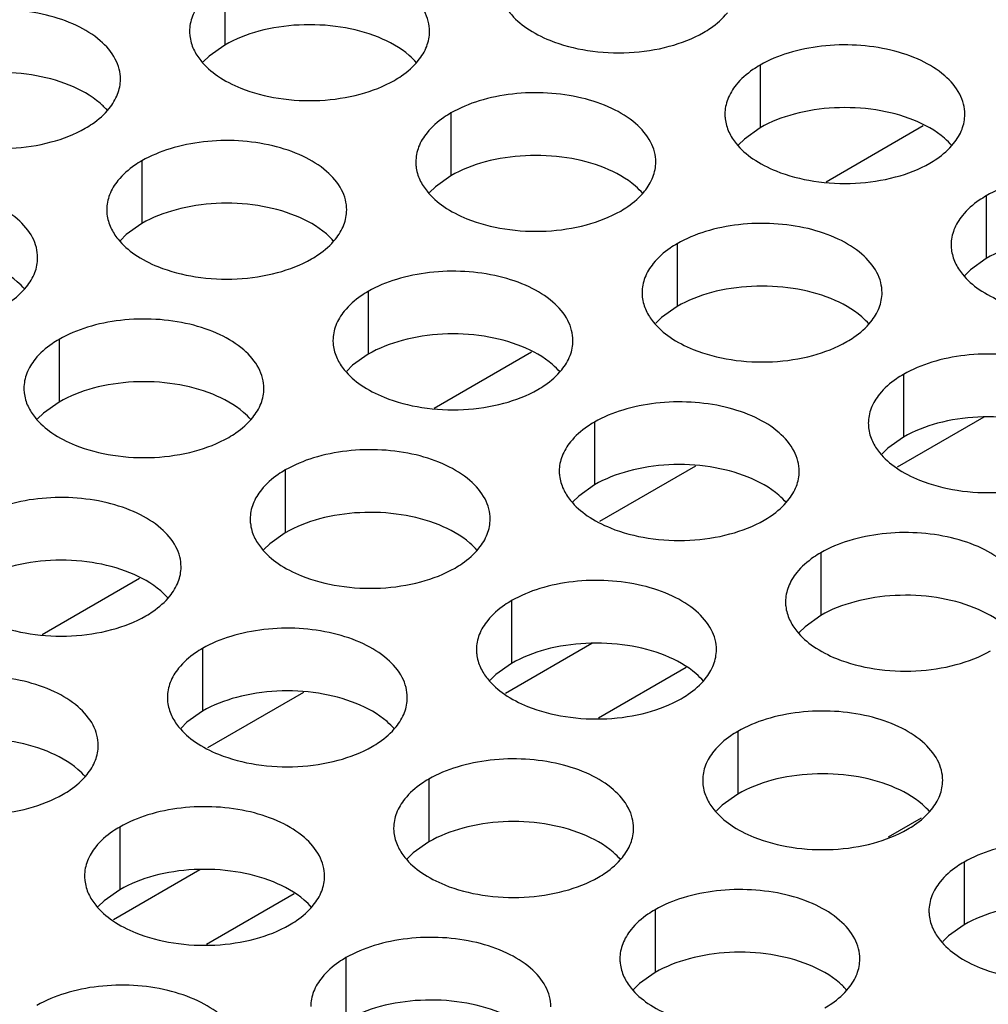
# Model space of a CAD drawing. Header units: inches. Extents: x 0 to 34, y 0 to 22.
# Tile 73 of 155: x 17.165 to 17.367, y 19.028 to 19.233. Entities that reach past the tile are written whole.
import ezdxf

# ---------------------------------------------------------------- set-up
doc = ezdxf.new("R2010")
doc.units = ezdxf.units.IN
doc.header["$LTSCALE"] = 1.87
doc.header["$MEASUREMENT"] = 0
doc.layers.get('0').update_dxf_attribs({"linetype": 'CONTINUOUS'})
doc.layers.add('02___PRT_ALL_AXES', color=7, linetype='CONTINUOUS')

msp = doc.modelspace()

# ---------------------------------------------------------------- linework, layer by layer
at = {"color": 7, "linetype": 'CONTINUOUS'}
for p, q in [((17.33314, 19.1997), (17.35338, 19.21139)), ((17.25149, 19.15256), (17.27173, 19.16425)), ((17.36599, 19.15063), (17.34797, 19.14022)), ((17.30594, 19.14045), (17.28593, 19.1289)), ((17.16984, 19.10542), (17.19008, 19.1171)), ((17.28434, 19.10349), (17.26632, 19.09308)), ((17.30397, 19.09849), (17.2857, 19.08794)), ((17.22429, 19.0933), (17.20428, 19.08176)), ((17.35295, 19.06715), (17.34605, 19.06316)), ((17.20269, 19.05634), (17.18467, 19.04594)), ((17.22232, 19.05134), (17.20405, 19.0408))]:
    msp.add_line(p, q, dxfattribs=at)
at = {"layer": '02___PRT_ALL_AXES', "color": 7, "linetype": 'CONTINUOUS'}
for p, q in [((17.20784, 19.24124), (17.20784, 19.22817)), ((17.20784, 19.22817), (17.20459, 19.22586)), ((17.20459, 19.22586), (17.20337, 19.22467)), ((17.31937, 19.22398), (17.31937, 19.21092)), ((17.25498, 19.21402), (17.25498, 19.20095)), ((17.31937, 19.21092), (17.31612, 19.2086)), ((17.31612, 19.2086), (17.31491, 19.20741)), ((17.19058, 19.20406), (17.19058, 19.19099)), ((17.25498, 19.20095), (17.25173, 19.19864)), ((17.25173, 19.19864), (17.25051, 19.19745)), ((17.36652, 19.19676), (17.36652, 19.1837)), ((17.19058, 19.19099), (17.18733, 19.18868)), ((17.18733, 19.18868), (17.18612, 19.18749)), ((17.30212, 19.1868), (17.30212, 19.17374)), ((17.36652, 19.1837), (17.36326, 19.18138)), ((17.36326, 19.18138), (17.36205, 19.18019)), ((17.23773, 19.17684), (17.23773, 19.16377)), ((17.30212, 19.17374), (17.29887, 19.17142)), ((17.29887, 19.17142), (17.29765, 19.17023)), ((17.17333, 19.16687), (17.17333, 19.15381)), ((17.23773, 19.16377), (17.23447, 19.16146)), ((17.23447, 19.16146), (17.23326, 19.16027)), ((17.34926, 19.15958), (17.34926, 19.14652)), ((17.17333, 19.15381), (17.17008, 19.15149)), ((17.17008, 19.15149), (17.16886, 19.1503)), ((17.28487, 19.14962), (17.28487, 19.13656)), ((17.34926, 19.14652), (17.34601, 19.1442)), ((17.34601, 19.1442), (17.3448, 19.14301)), ((17.22047, 19.13966), (17.22047, 19.12659)), ((17.28487, 19.13656), (17.28161, 19.13424)), ((17.28161, 19.13424), (17.2804, 19.13305)), ((17.22047, 19.12659), (17.21722, 19.12428)), ((17.21722, 19.12428), (17.21601, 19.12309)), ((17.33201, 19.1224), (17.33201, 19.10934)), ((17.26761, 19.11244), (17.26761, 19.09937)), ((17.33201, 19.10934), (17.32875, 19.10702)), ((17.32875, 19.10702), (17.32754, 19.10583)), ((17.20322, 19.10248), (17.20322, 19.08941)), ((17.26761, 19.09937), (17.26436, 19.09706)), ((17.26436, 19.09706), (17.26315, 19.09587)), ((17.20322, 19.08941), (17.19996, 19.0871)), ((17.19996, 19.0871), (17.19875, 19.08591)), ((17.31475, 19.08522), (17.31475, 19.07216)), ((17.25036, 19.07526), (17.25036, 19.06219)), ((17.31475, 19.07216), (17.3115, 19.06984)), ((17.3115, 19.06984), (17.31029, 19.06865)), ((17.18596, 19.06529), (17.18596, 19.05223)), ((17.25036, 19.06219), (17.2471, 19.05988)), ((17.2471, 19.05988), (17.24589, 19.05869)), ((17.36189, 19.058), (17.36189, 19.04494)), ((17.18596, 19.05223), (17.18271, 19.04991)), ((17.18271, 19.04991), (17.1815, 19.04872)), ((17.2975, 19.04804), (17.2975, 19.03498)), ((17.36189, 19.04494), (17.35864, 19.04262)), ((17.35864, 19.04262), (17.35743, 19.04143)), ((17.2331, 19.03808), (17.2331, 19.02501)), ((17.2975, 19.03498), (17.29424, 19.03266)), ((17.29424, 19.03266), (17.29303, 19.03147))]:
    msp.add_line(p, q, dxfattribs=at)
at = {"layer": '02___PRT_ALL_AXES', "color": 3, "linetype": 'CONTINUOUS'}
for points, knots in [([(17.25052, 19.23102), (17.25052, 19.23173), (17.25033, 19.23319), (17.24918, 19.2361), (17.24625, 19.23946), (17.24123, 19.24251), (17.23497, 19.24461), (17.22794, 19.2456), (17.22071, 19.2454), (17.21388, 19.24403), (17.20969, 19.24231), (17.20784, 19.24124)], [0, 0, 0, 0, 0.042883, 0.087524, 0.186914, 0.304219, 0.43794, 0.582356, 0.729558, 0.871282, 1, 1, 1, 1]), ([(17.20286, 19.23713), (17.20214, 19.23624), (17.20096, 19.23432), (17.20052, 19.2321), (17.20052, 19.23104)], [0, 0, 0, 0, 0.520681, 1, 1, 1, 1]), ([(17.26576, 19.23726), (17.26616, 19.23641), (17.26754, 19.23428), (17.27085, 19.23141), (17.27389, 19.22985), (17.27557, 19.22917)], [0, 0, 0, 0, 0.215502, 0.580331, 1, 1, 1, 1]), ([(17.18612, 19.22106), (17.18612, 19.22177), (17.18593, 19.22323), (17.18478, 19.22614), (17.18186, 19.2295), (17.17684, 19.23255), (17.17057, 19.23465), (17.16354, 19.23564), (17.15632, 19.23544), (17.14949, 19.23407), (17.14529, 19.23234), (17.14344, 19.23127)], [0, 0, 0, 0, 0.042883, 0.087524, 0.186914, 0.304219, 0.43794, 0.582356, 0.729558, 0.871282, 1, 1, 1, 1]), ([(17.30759, 19.23079), (17.30809, 19.23107), (17.30992, 19.23222), (17.31158, 19.23366), (17.31257, 19.23489)], [0, 0, 0, 0, 0.268123, 1, 1, 1, 1]), ([(17.20052, 19.23104), (17.20052, 19.23072), (17.20059, 19.22944), (17.20096, 19.22817), (17.20137, 19.22729)], [0, 0, 0, 0, 0.245663, 1, 1, 1, 1]), ([(17.24817, 19.22493), (17.2489, 19.22582), (17.25007, 19.22774), (17.25052, 19.22996), (17.25052, 19.23102)], [0, 0, 0, 0, 0.520681, 1, 1, 1, 1]), ([(17.27557, 19.22917), (17.27809, 19.22815), (17.28357, 19.22674), (17.29205, 19.22633), (17.30028, 19.22755), (17.30538, 19.22951), (17.30759, 19.23079)], [0, 0, 0, 0, 0.247189, 0.509885, 0.767301, 1, 1, 1, 1]), ([(17.36205, 19.21376), (17.36205, 19.21448), (17.36186, 19.21594), (17.36071, 19.21885), (17.35779, 19.22221), (17.35277, 19.22526), (17.3465, 19.22736), (17.33947, 19.22834), (17.33225, 19.22815), (17.32542, 19.22678), (17.32123, 19.22505), (17.31937, 19.22398)], [0, 0, 0, 0, 0.042883, 0.087524, 0.186914, 0.304219, 0.43794, 0.582356, 0.729558, 0.871282, 1, 1, 1, 1]), ([(17.20137, 19.22729), (17.20176, 19.22645), (17.20314, 19.22432), (17.20645, 19.22144), (17.2095, 19.21989), (17.21118, 19.21921)], [0, 0, 0, 0, 0.215502, 0.580331, 1, 1, 1, 1]), ([(17.24319, 19.22082), (17.2437, 19.22111), (17.24552, 19.22226), (17.24718, 19.2237), (17.24817, 19.22493)], [0, 0, 0, 0, 0.268123, 1, 1, 1, 1]), ([(17.31937, 19.22398), (17.31887, 19.22369), (17.31705, 19.22254), (17.31539, 19.2211), (17.31439, 19.21987)], [0, 0, 0, 0, 0.268123, 1, 1, 1, 1]), ([(17.18378, 19.21497), (17.1845, 19.21586), (17.18568, 19.21778), (17.18612, 19.22), (17.18612, 19.22106)], [0, 0, 0, 0, 0.520681, 1, 1, 1, 1]), ([(17.21118, 19.21921), (17.2137, 19.21819), (17.21918, 19.21678), (17.22765, 19.21637), (17.23589, 19.21759), (17.24098, 19.21954), (17.24319, 19.22082)], [0, 0, 0, 0, 0.247189, 0.509885, 0.767301, 1, 1, 1, 1]), ([(17.31439, 19.21987), (17.31367, 19.21898), (17.3125, 19.21706), (17.31205, 19.21484), (17.31205, 19.21378)], [0, 0, 0, 0, 0.520681, 1, 1, 1, 1]), ([(17.29766, 19.2038), (17.29766, 19.20451), (17.29747, 19.20597), (17.29632, 19.20888), (17.29339, 19.21225), (17.28837, 19.21529), (17.28211, 19.21739), (17.27508, 19.21838), (17.26785, 19.21818), (17.26102, 19.21682), (17.25683, 19.21509), (17.25498, 19.21402)], [0, 0, 0, 0, 0.042883, 0.087524, 0.186914, 0.304219, 0.43794, 0.582356, 0.729558, 0.871282, 1, 1, 1, 1]), ([(17.1788, 19.21086), (17.1793, 19.21115), (17.18113, 19.2123), (17.18279, 19.21374), (17.18378, 19.21497)], [0, 0, 0, 0, 0.268123, 1, 1, 1, 1]), ([(17.25498, 19.21402), (17.25448, 19.21373), (17.25265, 19.21258), (17.25099, 19.21114), (17.25, 19.20991)], [0, 0, 0, 0, 0.268123, 1, 1, 1, 1]), ([(17.31205, 19.21378), (17.31205, 19.21347), (17.31213, 19.21218), (17.3125, 19.21092), (17.3129, 19.21004)], [0, 0, 0, 0, 0.245663, 1, 1, 1, 1]), ([(17.35971, 19.20767), (17.36043, 19.20857), (17.36161, 19.21048), (17.36205, 19.21271), (17.36205, 19.21376)], [0, 0, 0, 0, 0.520681, 1, 1, 1, 1]), ([(17.14678, 19.20924), (17.1493, 19.20822), (17.15478, 19.20681), (17.16326, 19.2064), (17.17149, 19.20762), (17.17659, 19.20958), (17.1788, 19.21086)], [0, 0, 0, 0, 0.247189, 0.509885, 0.767301, 1, 1, 1, 1]), ([(17.25, 19.20991), (17.24928, 19.20902), (17.2481, 19.2071), (17.24766, 19.20488), (17.24766, 19.20382)], [0, 0, 0, 0, 0.520681, 1, 1, 1, 1]), ([(17.3129, 19.21004), (17.3133, 19.20919), (17.31468, 19.20706), (17.31799, 19.20419), (17.32103, 19.20263), (17.32271, 19.20195)], [0, 0, 0, 0, 0.215502, 0.580331, 1, 1, 1, 1]), ([(17.23326, 19.19384), (17.23326, 19.19455), (17.23307, 19.19601), (17.23192, 19.19892), (17.229, 19.20228), (17.22398, 19.20533), (17.21771, 19.20743), (17.21068, 19.20842), (17.20346, 19.20822), (17.19663, 19.20685), (17.19244, 19.20512), (17.19058, 19.20406)], [0, 0, 0, 0, 0.042883, 0.087524, 0.186914, 0.304219, 0.43794, 0.582356, 0.729558, 0.871282, 1, 1, 1, 1]), ([(17.35473, 19.20357), (17.35523, 19.20386), (17.35706, 19.205), (17.35872, 19.20645), (17.35971, 19.20767)], [0, 0, 0, 0, 0.268123, 1, 1, 1, 1]), ([(17.19058, 19.20406), (17.19008, 19.20377), (17.18826, 19.20262), (17.1866, 19.20118), (17.1856, 19.19995)], [0, 0, 0, 0, 0.268123, 1, 1, 1, 1]), ([(17.24766, 19.20382), (17.24766, 19.20351), (17.24773, 19.20222), (17.2481, 19.20096), (17.24851, 19.20008)], [0, 0, 0, 0, 0.245663, 1, 1, 1, 1]), ([(17.29532, 19.19771), (17.29604, 19.1986), (17.29721, 19.20052), (17.29766, 19.20274), (17.29766, 19.2038)], [0, 0, 0, 0, 0.520681, 1, 1, 1, 1]), ([(17.32271, 19.20195), (17.32523, 19.20093), (17.33071, 19.19952), (17.33919, 19.19911), (17.34742, 19.20033), (17.35252, 19.20229), (17.35473, 19.20357)], [0, 0, 0, 0, 0.247189, 0.509885, 0.767301, 1, 1, 1, 1]), ([(17.40919, 19.18655), (17.40919, 19.18726), (17.409, 19.18872), (17.40785, 19.19163), (17.40493, 19.19499), (17.39991, 19.19804), (17.39364, 19.20014), (17.38661, 19.20112), (17.37939, 19.20093), (17.37256, 19.19956), (17.36837, 19.19783), (17.36652, 19.19676)], [0, 0, 0, 0, 0.042883, 0.087524, 0.186914, 0.304219, 0.43794, 0.582356, 0.729558, 0.871282, 1, 1, 1, 1]), ([(17.1856, 19.19995), (17.18488, 19.19906), (17.18371, 19.19714), (17.18326, 19.19492), (17.18326, 19.19386)], [0, 0, 0, 0, 0.520681, 1, 1, 1, 1]), ([(17.24851, 19.20008), (17.2489, 19.19923), (17.25028, 19.1971), (17.25359, 19.19422), (17.25664, 19.19267), (17.25832, 19.19199)], [0, 0, 0, 0, 0.215502, 0.580331, 1, 1, 1, 1]), ([(17.16887, 19.18388), (17.16887, 19.18459), (17.16868, 19.18605), (17.16753, 19.18896), (17.1646, 19.19232), (17.15958, 19.19537), (17.15332, 19.19747), (17.14629, 19.19846), (17.13906, 19.19826), (17.13223, 19.19689), (17.12804, 19.19516), (17.12619, 19.19409)], [0, 0, 0, 0, 0.042883, 0.087524, 0.186914, 0.304219, 0.43794, 0.582356, 0.729558, 0.871282, 1, 1, 1, 1]), ([(17.29034, 19.1936), (17.29084, 19.19389), (17.29266, 19.19504), (17.29432, 19.19648), (17.29532, 19.19771)], [0, 0, 0, 0, 0.268123, 1, 1, 1, 1]), ([(17.36652, 19.19676), (17.36601, 19.19647), (17.36419, 19.19533), (17.36253, 19.19388), (17.36154, 19.19266)], [0, 0, 0, 0, 0.268123, 1, 1, 1, 1]), ([(17.18326, 19.19386), (17.18326, 19.19354), (17.18333, 19.19226), (17.18371, 19.19099), (17.18411, 19.19011)], [0, 0, 0, 0, 0.245663, 1, 1, 1, 1]), ([(17.23092, 19.18775), (17.23164, 19.18864), (17.23282, 19.19056), (17.23326, 19.19278), (17.23326, 19.19384)], [0, 0, 0, 0, 0.520681, 1, 1, 1, 1]), ([(17.25832, 19.19199), (17.26084, 19.19097), (17.26632, 19.18956), (17.27479, 19.18915), (17.28303, 19.19037), (17.28812, 19.19233), (17.29034, 19.1936)], [0, 0, 0, 0, 0.247189, 0.509885, 0.767301, 1, 1, 1, 1]), ([(17.3448, 19.17658), (17.3448, 19.1773), (17.34461, 19.17875), (17.34346, 19.18167), (17.34053, 19.18503), (17.33551, 19.18808), (17.32925, 19.19018), (17.32222, 19.19116), (17.31499, 19.19097), (17.30816, 19.1896), (17.30397, 19.18787), (17.30212, 19.1868)], [0, 0, 0, 0, 0.042883, 0.087524, 0.186914, 0.304219, 0.43794, 0.582356, 0.729558, 0.871282, 1, 1, 1, 1]), ([(17.36154, 19.19266), (17.36081, 19.19176), (17.35964, 19.18985), (17.35919, 19.18762), (17.35919, 19.18657)], [0, 0, 0, 0, 0.520681, 1, 1, 1, 1]), ([(17.18411, 19.19011), (17.18451, 19.18927), (17.18589, 19.18714), (17.1892, 19.18426), (17.19224, 19.1827), (17.19392, 19.18202)], [0, 0, 0, 0, 0.215502, 0.580331, 1, 1, 1, 1]), ([(17.22594, 19.18364), (17.22644, 19.18393), (17.22827, 19.18508), (17.22993, 19.18652), (17.23092, 19.18775)], [0, 0, 0, 0, 0.268123, 1, 1, 1, 1]), ([(17.30212, 19.1868), (17.30162, 19.18651), (17.29979, 19.18536), (17.29813, 19.18392), (17.29714, 19.18269)], [0, 0, 0, 0, 0.268123, 1, 1, 1, 1]), ([(17.35919, 19.18657), (17.35919, 19.18625), (17.35927, 19.18496), (17.35964, 19.1837), (17.36004, 19.18282)], [0, 0, 0, 0, 0.245663, 1, 1, 1, 1]), ([(17.16653, 19.17779), (17.16725, 19.17868), (17.16842, 19.1806), (17.16887, 19.18282), (17.16887, 19.18388)], [0, 0, 0, 0, 0.520681, 1, 1, 1, 1]), ([(17.19392, 19.18202), (17.19644, 19.18101), (17.20192, 19.1796), (17.2104, 19.17919), (17.21863, 19.18041), (17.22373, 19.18236), (17.22594, 19.18364)], [0, 0, 0, 0, 0.247189, 0.509885, 0.767301, 1, 1, 1, 1]), ([(17.29714, 19.18269), (17.29642, 19.1818), (17.29524, 19.17988), (17.2948, 19.17766), (17.2948, 19.1766)], [0, 0, 0, 0, 0.520681, 1, 1, 1, 1]), ([(17.36004, 19.18282), (17.36044, 19.18197), (17.36182, 19.17984), (17.36513, 19.17697), (17.36817, 19.17541), (17.36985, 19.17473)], [0, 0, 0, 0, 0.215502, 0.580331, 1, 1, 1, 1]), ([(17.2804, 19.16662), (17.2804, 19.16733), (17.28021, 19.16879), (17.27906, 19.1717), (17.27614, 19.17506), (17.27112, 19.17811), (17.26485, 19.18021), (17.25782, 19.1812), (17.2506, 19.181), (17.24377, 19.17963), (17.23958, 19.17791), (17.23773, 19.17684)], [0, 0, 0, 0, 0.042883, 0.087524, 0.186914, 0.304219, 0.43794, 0.582356, 0.729558, 0.871282, 1, 1, 1, 1]), ([(17.16155, 19.17368), (17.16205, 19.17397), (17.16387, 19.17512), (17.16553, 19.17656), (17.16653, 19.17779)], [0, 0, 0, 0, 0.268123, 1, 1, 1, 1]), ([(17.23773, 19.17684), (17.23722, 19.17655), (17.2354, 19.1754), (17.23374, 19.17396), (17.23275, 19.17273)], [0, 0, 0, 0, 0.268123, 1, 1, 1, 1]), ([(17.2948, 19.1766), (17.2948, 19.17629), (17.29487, 19.175), (17.29524, 19.17374), (17.29565, 19.17286)], [0, 0, 0, 0, 0.245663, 1, 1, 1, 1]), ([(17.34246, 19.17049), (17.34318, 19.17139), (17.34435, 19.1733), (17.3448, 19.17553), (17.3448, 19.17658)], [0, 0, 0, 0, 0.520681, 1, 1, 1, 1]), ([(17.23275, 19.17273), (17.23202, 19.17184), (17.23085, 19.16992), (17.2304, 19.1677), (17.2304, 19.16664)], [0, 0, 0, 0, 0.520681, 1, 1, 1, 1]), ([(17.29565, 19.17286), (17.29604, 19.17201), (17.29742, 19.16988), (17.30073, 19.16701), (17.30378, 19.16545), (17.30546, 19.16477)], [0, 0, 0, 0, 0.215502, 0.580331, 1, 1, 1, 1]), ([(17.21601, 19.15666), (17.21601, 19.15737), (17.21582, 19.15883), (17.21467, 19.16174), (17.21174, 19.1651), (17.20672, 19.16815), (17.20046, 19.17025), (17.19343, 19.17124), (17.1862, 19.17104), (17.17937, 19.16967), (17.17518, 19.16794), (17.17333, 19.16687)], [0, 0, 0, 0, 0.042883, 0.087524, 0.186914, 0.304219, 0.43794, 0.582356, 0.729558, 0.871282, 1, 1, 1, 1]), ([(17.33748, 19.16639), (17.33798, 19.16668), (17.3398, 19.16782), (17.34146, 19.16926), (17.34246, 19.17049)], [0, 0, 0, 0, 0.268123, 1, 1, 1, 1]), ([(17.17333, 19.16687), (17.17283, 19.16659), (17.171, 19.16544), (17.16934, 19.164), (17.16835, 19.16277)], [0, 0, 0, 0, 0.268123, 1, 1, 1, 1]), ([(17.2304, 19.16664), (17.2304, 19.16632), (17.23048, 19.16504), (17.23085, 19.16377), (17.23125, 19.16289)], [0, 0, 0, 0, 0.245663, 1, 1, 1, 1]), ([(17.27806, 19.16053), (17.27878, 19.16142), (17.27996, 19.16334), (17.2804, 19.16556), (17.2804, 19.16662)], [0, 0, 0, 0, 0.520681, 1, 1, 1, 1]), ([(17.30546, 19.16477), (17.30798, 19.16375), (17.31346, 19.16234), (17.32193, 19.16193), (17.33017, 19.16315), (17.33526, 19.16511), (17.33748, 19.16639)], [0, 0, 0, 0, 0.247189, 0.509885, 0.767301, 1, 1, 1, 1]), ([(17.16835, 19.16277), (17.16763, 19.16187), (17.16645, 19.15996), (17.16601, 19.15774), (17.16601, 19.15668)], [0, 0, 0, 0, 0.520681, 1, 1, 1, 1]), ([(17.23125, 19.16289), (17.23165, 19.16205), (17.23303, 19.15992), (17.23634, 19.15704), (17.23938, 19.15549), (17.24106, 19.15481)], [0, 0, 0, 0, 0.215502, 0.580331, 1, 1, 1, 1]), ([(17.39194, 19.14937), (17.39194, 19.15008), (17.39175, 19.15154), (17.3906, 19.15445), (17.38767, 19.15781), (17.38265, 19.16086), (17.37639, 19.16296), (17.36936, 19.16394), (17.36213, 19.16375), (17.3553, 19.16238), (17.35111, 19.16065), (17.34926, 19.15958)], [0, 0, 0, 0, 0.042883, 0.087524, 0.186914, 0.304219, 0.43794, 0.582356, 0.729558, 0.871282, 1, 1, 1, 1]), ([(17.27308, 19.15642), (17.27358, 19.15671), (17.27541, 19.15786), (17.27707, 19.1593), (17.27806, 19.16053)], [0, 0, 0, 0, 0.268123, 1, 1, 1, 1]), ([(17.34926, 19.15958), (17.34876, 19.15929), (17.34693, 19.15814), (17.34527, 19.1567), (17.34428, 19.15548)], [0, 0, 0, 0, 0.268123, 1, 1, 1, 1]), ([(17.16601, 19.15668), (17.16601, 19.15636), (17.16608, 19.15508), (17.16645, 19.15381), (17.16686, 19.15293)], [0, 0, 0, 0, 0.245663, 1, 1, 1, 1]), ([(17.21367, 19.15057), (17.21439, 19.15146), (17.21556, 19.15338), (17.21601, 19.1556), (17.21601, 19.15666)], [0, 0, 0, 0, 0.520681, 1, 1, 1, 1]), ([(17.24106, 19.15481), (17.24358, 19.15379), (17.24906, 19.15238), (17.25754, 19.15197), (17.26577, 19.15319), (17.27087, 19.15515), (17.27308, 19.15642)], [0, 0, 0, 0, 0.247189, 0.509885, 0.767301, 1, 1, 1, 1]), ([(17.32754, 19.1394), (17.32754, 19.14011), (17.32735, 19.14157), (17.3262, 19.14448), (17.32328, 19.14785), (17.31826, 19.1509), (17.31199, 19.153), (17.30496, 19.15398), (17.29774, 19.15378), (17.29091, 19.15242), (17.28672, 19.15069), (17.28487, 19.14962)], [0, 0, 0, 0, 0.042883, 0.087524, 0.186914, 0.304219, 0.43794, 0.582356, 0.729558, 0.871282, 1, 1, 1, 1]), ([(17.34428, 19.15548), (17.34356, 19.15458), (17.34238, 19.15267), (17.34194, 19.15044), (17.34194, 19.14938)], [0, 0, 0, 0, 0.520681, 1, 1, 1, 1]), ([(17.16686, 19.15293), (17.16725, 19.15209), (17.16863, 19.14996), (17.17194, 19.14708), (17.17499, 19.14552), (17.17667, 19.14484)], [0, 0, 0, 0, 0.215502, 0.580331, 1, 1, 1, 1]), ([(17.20869, 19.14646), (17.20919, 19.14675), (17.21101, 19.1479), (17.21267, 19.14934), (17.21367, 19.15057)], [0, 0, 0, 0, 0.268123, 1, 1, 1, 1]), ([(17.28487, 19.14962), (17.28436, 19.14933), (17.28254, 19.14818), (17.28088, 19.14674), (17.27989, 19.14551)], [0, 0, 0, 0, 0.268123, 1, 1, 1, 1]), ([(17.34194, 19.14938), (17.34194, 19.14907), (17.34201, 19.14778), (17.34238, 19.14652), (17.34279, 19.14564)], [0, 0, 0, 0, 0.245663, 1, 1, 1, 1]), ([(17.17667, 19.14484), (17.17919, 19.14383), (17.18467, 19.14241), (17.19314, 19.14201), (17.20138, 19.14322), (17.20647, 19.14518), (17.20869, 19.14646)], [0, 0, 0, 0, 0.247189, 0.509885, 0.767301, 1, 1, 1, 1]), ([(17.26315, 19.12944), (17.26315, 19.13015), (17.26296, 19.13161), (17.26181, 19.13452), (17.25888, 19.13788), (17.25386, 19.14093), (17.2476, 19.14303), (17.24057, 19.14402), (17.23334, 19.14382), (17.22651, 19.14245), (17.22232, 19.14073), (17.22047, 19.13966)], [0, 0, 0, 0, 0.042883, 0.087524, 0.186914, 0.304219, 0.43794, 0.582356, 0.729558, 0.871282, 1, 1, 1, 1]), ([(17.27989, 19.14551), (17.27916, 19.14462), (17.27799, 19.1427), (17.27754, 19.14048), (17.27754, 19.13942)], [0, 0, 0, 0, 0.520681, 1, 1, 1, 1]), ([(17.34279, 19.14564), (17.34318, 19.14479), (17.34456, 19.14266), (17.34787, 19.13979), (17.35092, 19.13823), (17.3526, 19.13755)], [0, 0, 0, 0, 0.215502, 0.580331, 1, 1, 1, 1]), ([(17.22047, 19.13966), (17.21997, 19.13937), (17.21814, 19.13822), (17.21648, 19.13678), (17.21549, 19.13555)], [0, 0, 0, 0, 0.268123, 1, 1, 1, 1]), ([(17.27754, 19.13942), (17.27754, 19.13911), (17.27762, 19.13782), (17.27799, 19.13656), (17.2784, 19.13568)], [0, 0, 0, 0, 0.245663, 1, 1, 1, 1]), ([(17.3252, 19.13331), (17.32592, 19.13421), (17.3271, 19.13612), (17.32754, 19.13834), (17.32754, 19.1394)], [0, 0, 0, 0, 0.520681, 1, 1, 1, 1]), ([(17.3526, 19.13755), (17.35512, 19.13653), (17.3606, 19.13512), (17.36907, 19.13471), (17.37731, 19.13593), (17.3824, 19.13789), (17.38462, 19.13917)], [0, 0, 0, 0, 0.247189, 0.509885, 0.767301, 1, 1, 1, 1]), ([(17.21549, 19.13555), (17.21477, 19.13466), (17.21359, 19.13274), (17.21315, 19.13052), (17.21315, 19.12946)], [0, 0, 0, 0, 0.520681, 1, 1, 1, 1]), ([(17.2784, 19.13568), (17.27879, 19.13483), (17.28017, 19.1327), (17.28348, 19.12983), (17.28652, 19.12827), (17.2882, 19.12759)], [0, 0, 0, 0, 0.215502, 0.580331, 1, 1, 1, 1]), ([(17.19875, 19.11948), (17.19875, 19.12019), (17.19856, 19.12165), (17.19741, 19.12456), (17.19449, 19.12792), (17.18947, 19.13097), (17.1832, 19.13307), (17.17617, 19.13406), (17.16895, 19.13386), (17.16212, 19.13249), (17.15793, 19.13076), (17.15608, 19.12969)], [0, 0, 0, 0, 0.042883, 0.087524, 0.186914, 0.304219, 0.43794, 0.582356, 0.729558, 0.871282, 1, 1, 1, 1]), ([(17.32022, 19.12921), (17.32072, 19.12949), (17.32255, 19.13064), (17.32421, 19.13208), (17.3252, 19.13331)], [0, 0, 0, 0, 0.268123, 1, 1, 1, 1]), ([(17.21315, 19.12946), (17.21315, 19.12914), (17.21322, 19.12786), (17.21359, 19.12659), (17.214, 19.12571)], [0, 0, 0, 0, 0.245663, 1, 1, 1, 1]), ([(17.26081, 19.12335), (17.26153, 19.12424), (17.2627, 19.12616), (17.26315, 19.12838), (17.26315, 19.12944)], [0, 0, 0, 0, 0.520681, 1, 1, 1, 1]), ([(17.2882, 19.12759), (17.29072, 19.12657), (17.2962, 19.12516), (17.30468, 19.12475), (17.31291, 19.12597), (17.31801, 19.12793), (17.32022, 19.12921)], [0, 0, 0, 0, 0.247189, 0.509885, 0.767301, 1, 1, 1, 1]), ([(17.214, 19.12571), (17.21439, 19.12487), (17.21577, 19.12274), (17.21908, 19.11986), (17.22213, 19.11831), (17.22381, 19.11763)], [0, 0, 0, 0, 0.215502, 0.580331, 1, 1, 1, 1]), ([(17.37468, 19.11218), (17.37468, 19.1129), (17.37449, 19.11436), (17.37334, 19.11727), (17.37042, 19.12063), (17.3654, 19.12368), (17.35913, 19.12578), (17.3521, 19.12676), (17.34488, 19.12657), (17.33805, 19.1252), (17.33386, 19.12347), (17.33201, 19.1224)], [0, 0, 0, 0, 0.042883, 0.087524, 0.186914, 0.304219, 0.43794, 0.582356, 0.729558, 0.871282, 1, 1, 1, 1]), ([(17.25583, 19.11924), (17.25633, 19.11953), (17.25815, 19.12068), (17.25981, 19.12212), (17.26081, 19.12335)], [0, 0, 0, 0, 0.268123, 1, 1, 1, 1]), ([(17.33201, 19.1224), (17.33151, 19.12211), (17.32968, 19.12096), (17.32802, 19.11952), (17.32703, 19.11829)], [0, 0, 0, 0, 0.268123, 1, 1, 1, 1]), ([(17.19641, 19.11339), (17.19713, 19.11428), (17.19831, 19.1162), (17.19875, 19.11842), (17.19875, 19.11948)], [0, 0, 0, 0, 0.520681, 1, 1, 1, 1]), ([(17.22381, 19.11763), (17.22633, 19.11661), (17.23181, 19.1152), (17.24028, 19.11479), (17.24852, 19.11601), (17.25361, 19.11796), (17.25583, 19.11924)], [0, 0, 0, 0, 0.247189, 0.509885, 0.767301, 1, 1, 1, 1]), ([(17.32703, 19.11829), (17.3263, 19.1174), (17.32513, 19.11548), (17.32469, 19.11326), (17.32468, 19.1122)], [0, 0, 0, 0, 0.520681, 1, 1, 1, 1]), ([(17.31029, 19.10222), (17.31029, 19.10293), (17.3101, 19.10439), (17.30895, 19.1073), (17.30602, 19.11067), (17.301, 19.11371), (17.29474, 19.11581), (17.28771, 19.1168), (17.28048, 19.1166), (17.27365, 19.11524), (17.26946, 19.11351), (17.26761, 19.11244)], [0, 0, 0, 0, 0.042883, 0.087524, 0.186914, 0.304219, 0.43794, 0.582356, 0.729558, 0.871282, 1, 1, 1, 1]), ([(17.19143, 19.10928), (17.19193, 19.10957), (17.19376, 19.11072), (17.19542, 19.11216), (17.19641, 19.11339)], [0, 0, 0, 0, 0.268123, 1, 1, 1, 1]), ([(17.26761, 19.11244), (17.26711, 19.11215), (17.26528, 19.111), (17.26362, 19.10956), (17.26263, 19.10833)], [0, 0, 0, 0, 0.268123, 1, 1, 1, 1]), ([(17.32468, 19.1122), (17.32468, 19.11189), (17.32476, 19.1106), (17.32513, 19.10934), (17.32554, 19.10846)], [0, 0, 0, 0, 0.245663, 1, 1, 1, 1]), ([(17.15941, 19.10766), (17.16193, 19.10664), (17.16741, 19.10523), (17.17589, 19.10482), (17.18412, 19.10604), (17.18922, 19.108), (17.19143, 19.10928)], [0, 0, 0, 0, 0.247189, 0.509885, 0.767301, 1, 1, 1, 1]), ([(17.24589, 19.09226), (17.24589, 19.09297), (17.2457, 19.09443), (17.24455, 19.09734), (17.24163, 19.1007), (17.23661, 19.10375), (17.23034, 19.10585), (17.22331, 19.10684), (17.21609, 19.10664), (17.20926, 19.10527), (17.20507, 19.10354), (17.20322, 19.10248)], [0, 0, 0, 0, 0.042883, 0.087524, 0.186914, 0.304219, 0.43794, 0.582356, 0.729558, 0.871282, 1, 1, 1, 1]), ([(17.26263, 19.10833), (17.26191, 19.10744), (17.26073, 19.10552), (17.26029, 19.1033), (17.26029, 19.10224)], [0, 0, 0, 0, 0.520681, 1, 1, 1, 1]), ([(17.32554, 19.10846), (17.32593, 19.10761), (17.32731, 19.10548), (17.33062, 19.10261), (17.33366, 19.10105), (17.33534, 19.10037)], [0, 0, 0, 0, 0.215502, 0.580331, 1, 1, 1, 1]), ([(17.20322, 19.10248), (17.20272, 19.10219), (17.20089, 19.10104), (17.19923, 19.0996), (17.19824, 19.09837)], [0, 0, 0, 0, 0.268123, 1, 1, 1, 1]), ([(17.26029, 19.10224), (17.26029, 19.10193), (17.26036, 19.10064), (17.26073, 19.09938), (17.26114, 19.0985)], [0, 0, 0, 0, 0.245663, 1, 1, 1, 1]), ([(17.30795, 19.09613), (17.30867, 19.09702), (17.30984, 19.09894), (17.31029, 19.10116), (17.31029, 19.10222)], [0, 0, 0, 0, 0.520681, 1, 1, 1, 1]), ([(17.33534, 19.10037), (17.33786, 19.09935), (17.34335, 19.09794), (17.35182, 19.09753), (17.36005, 19.09875), (17.36515, 19.10071), (17.36736, 19.10199)], [0, 0, 0, 0, 0.247189, 0.509885, 0.767301, 1, 1, 1, 1]), ([(17.26114, 19.0985), (17.26153, 19.09765), (17.26291, 19.09552), (17.26622, 19.09264), (17.26927, 19.09109), (17.27095, 19.09041)], [0, 0, 0, 0, 0.215502, 0.580331, 1, 1, 1, 1]), ([(17.1815, 19.0823), (17.1815, 19.08301), (17.18131, 19.08447), (17.18016, 19.08738), (17.17723, 19.09074), (17.17221, 19.09379), (17.16595, 19.09589), (17.15892, 19.09687), (17.15169, 19.09668), (17.14486, 19.09531), (17.14067, 19.09358), (17.13882, 19.09251)], [0, 0, 0, 0, 0.042883, 0.087524, 0.186914, 0.304219, 0.43794, 0.582356, 0.729558, 0.871282, 1, 1, 1, 1]), ([(17.19824, 19.09837), (17.19751, 19.09748), (17.19634, 19.09556), (17.1959, 19.09334), (17.19589, 19.09228)], [0, 0, 0, 0, 0.520681, 1, 1, 1, 1]), ([(17.30297, 19.09202), (17.30347, 19.09231), (17.30529, 19.09346), (17.30695, 19.0949), (17.30795, 19.09613)], [0, 0, 0, 0, 0.268123, 1, 1, 1, 1]), ([(17.19589, 19.09228), (17.19589, 19.09196), (17.19597, 19.09068), (17.19634, 19.08941), (17.19675, 19.08853)], [0, 0, 0, 0, 0.245663, 1, 1, 1, 1]), ([(17.24355, 19.08617), (17.24427, 19.08706), (17.24545, 19.08898), (17.24589, 19.0912), (17.24589, 19.09226)], [0, 0, 0, 0, 0.520681, 1, 1, 1, 1]), ([(17.27095, 19.09041), (17.27347, 19.08939), (17.27895, 19.08798), (17.28742, 19.08757), (17.29566, 19.08879), (17.30075, 19.09075), (17.30297, 19.09202)], [0, 0, 0, 0, 0.247189, 0.509885, 0.767301, 1, 1, 1, 1]), ([(17.19675, 19.08853), (17.19714, 19.08769), (17.19852, 19.08556), (17.20183, 19.08268), (17.20487, 19.08112), (17.20655, 19.08044)], [0, 0, 0, 0, 0.215502, 0.580331, 1, 1, 1, 1]), ([(17.35743, 19.075), (17.35743, 19.07572), (17.35724, 19.07717), (17.35609, 19.08009), (17.35317, 19.08345), (17.34814, 19.0865), (17.34188, 19.0886), (17.33485, 19.08958), (17.32762, 19.08939), (17.32079, 19.08802), (17.3166, 19.08629), (17.31475, 19.08522)], [0, 0, 0, 0, 0.042883, 0.087524, 0.186914, 0.304219, 0.43794, 0.582356, 0.729558, 0.871282, 1, 1, 1, 1]), ([(17.23857, 19.08206), (17.23907, 19.08235), (17.2409, 19.0835), (17.24256, 19.08494), (17.24355, 19.08617)], [0, 0, 0, 0, 0.268123, 1, 1, 1, 1]), ([(17.31475, 19.08522), (17.31425, 19.08493), (17.31242, 19.08378), (17.31076, 19.08234), (17.30977, 19.08111)], [0, 0, 0, 0, 0.268123, 1, 1, 1, 1]), ([(17.17916, 19.07621), (17.17988, 19.0771), (17.18105, 19.07902), (17.1815, 19.08124), (17.1815, 19.0823)], [0, 0, 0, 0, 0.520681, 1, 1, 1, 1]), ([(17.20655, 19.08044), (17.20907, 19.07943), (17.21456, 19.07802), (17.22303, 19.07761), (17.23126, 19.07883), (17.23636, 19.08078), (17.23857, 19.08206)], [0, 0, 0, 0, 0.247189, 0.509885, 0.767301, 1, 1, 1, 1]), ([(17.30977, 19.08111), (17.30905, 19.08022), (17.30787, 19.0783), (17.30743, 19.07608), (17.30743, 19.07502)], [0, 0, 0, 0, 0.520681, 1, 1, 1, 1]), ([(17.29303, 19.06504), (17.29303, 19.06575), (17.29285, 19.06721), (17.29169, 19.07012), (17.28877, 19.07348), (17.28375, 19.07653), (17.27748, 19.07863), (17.27046, 19.07962), (17.26323, 19.07942), (17.2564, 19.07805), (17.25221, 19.07633), (17.25036, 19.07526)], [0, 0, 0, 0, 0.042883, 0.087524, 0.186914, 0.304219, 0.43794, 0.582356, 0.729558, 0.871282, 1, 1, 1, 1]), ([(17.17418, 19.0721), (17.17468, 19.07239), (17.1765, 19.07354), (17.17816, 19.07498), (17.17916, 19.07621)], [0, 0, 0, 0, 0.268123, 1, 1, 1, 1]), ([(17.25036, 19.07526), (17.24986, 19.07497), (17.24803, 19.07382), (17.24637, 19.07238), (17.24538, 19.07115)], [0, 0, 0, 0, 0.268123, 1, 1, 1, 1]), ([(17.30743, 19.07502), (17.30743, 19.07471), (17.3075, 19.07342), (17.30787, 19.07216), (17.30828, 19.07128)], [0, 0, 0, 0, 0.245663, 1, 1, 1, 1]), ([(17.35509, 19.06891), (17.35581, 19.06981), (17.35699, 19.07172), (17.35743, 19.07395), (17.35743, 19.075)], [0, 0, 0, 0, 0.520681, 1, 1, 1, 1]), ([(17.14216, 19.07048), (17.14468, 19.06946), (17.15016, 19.06805), (17.15863, 19.06764), (17.16687, 19.06886), (17.17196, 19.07082), (17.17418, 19.0721)], [0, 0, 0, 0, 0.247189, 0.509885, 0.767301, 1, 1, 1, 1]), ([(17.24538, 19.07115), (17.24465, 19.07026), (17.24348, 19.06834), (17.24304, 19.06612), (17.24304, 19.06506)], [0, 0, 0, 0, 0.520681, 1, 1, 1, 1]), ([(17.30828, 19.07128), (17.30867, 19.07043), (17.31005, 19.0683), (17.31336, 19.06543), (17.31641, 19.06387), (17.31809, 19.06319)], [0, 0, 0, 0, 0.215502, 0.580331, 1, 1, 1, 1]), ([(17.22864, 19.05508), (17.22864, 19.05579), (17.22845, 19.05725), (17.2273, 19.06016), (17.22438, 19.06352), (17.21935, 19.06657), (17.21309, 19.06867), (17.20606, 19.06966), (17.19883, 19.06946), (17.192, 19.06809), (17.18781, 19.06636), (17.18596, 19.06529)], [0, 0, 0, 0, 0.042883, 0.087524, 0.186914, 0.304219, 0.43794, 0.582356, 0.729558, 0.871282, 1, 1, 1, 1]), ([(17.35011, 19.06481), (17.35061, 19.0651), (17.35243, 19.06624), (17.35409, 19.06768), (17.35509, 19.06891)], [0, 0, 0, 0, 0.268123, 1, 1, 1, 1]), ([(17.18596, 19.06529), (17.18546, 19.06501), (17.18363, 19.06386), (17.18197, 19.06242), (17.18098, 19.06119)], [0, 0, 0, 0, 0.268123, 1, 1, 1, 1]), ([(17.24304, 19.06506), (17.24303, 19.06474), (17.24311, 19.06346), (17.24348, 19.06219), (17.24389, 19.06131)], [0, 0, 0, 0, 0.245663, 1, 1, 1, 1]), ([(17.29069, 19.05895), (17.29141, 19.05984), (17.29259, 19.06176), (17.29303, 19.06398), (17.29303, 19.06504)], [0, 0, 0, 0, 0.520681, 1, 1, 1, 1]), ([(17.31809, 19.06319), (17.32061, 19.06217), (17.32609, 19.06076), (17.33456, 19.06035), (17.3428, 19.06157), (17.34789, 19.06353), (17.35011, 19.06481)], [0, 0, 0, 0, 0.247189, 0.509885, 0.767301, 1, 1, 1, 1]), ([(17.40457, 19.04779), (17.40457, 19.0485), (17.40438, 19.04996), (17.40323, 19.05287), (17.40031, 19.05623), (17.39529, 19.05928), (17.38902, 19.06138), (17.38199, 19.06236), (17.37476, 19.06217), (17.36793, 19.0608), (17.36374, 19.05907), (17.36189, 19.058)], [0, 0, 0, 0, 0.042883, 0.087524, 0.186914, 0.304219, 0.43794, 0.582356, 0.729558, 0.871282, 1, 1, 1, 1]), ([(17.18098, 19.06119), (17.18026, 19.06029), (17.17908, 19.05838), (17.17864, 19.05616), (17.17864, 19.0551)], [0, 0, 0, 0, 0.520681, 1, 1, 1, 1]), ([(17.24389, 19.06131), (17.24428, 19.06047), (17.24566, 19.05834), (17.24897, 19.05546), (17.25201, 19.05391), (17.25369, 19.05323)], [0, 0, 0, 0, 0.215502, 0.580331, 1, 1, 1, 1]), ([(17.28571, 19.05484), (17.28621, 19.05513), (17.28804, 19.05628), (17.2897, 19.05772), (17.29069, 19.05895)], [0, 0, 0, 0, 0.268123, 1, 1, 1, 1]), ([(17.36189, 19.058), (17.36139, 19.05771), (17.35957, 19.05656), (17.35791, 19.05512), (17.35691, 19.0539)], [0, 0, 0, 0, 0.268123, 1, 1, 1, 1]), ([(17.17864, 19.0551), (17.17864, 19.05478), (17.17871, 19.0535), (17.17908, 19.05223), (17.17949, 19.05135)], [0, 0, 0, 0, 0.245663, 1, 1, 1, 1]), ([(17.2263, 19.04899), (17.22702, 19.04988), (17.2282, 19.0518), (17.22864, 19.05402), (17.22864, 19.05508)], [0, 0, 0, 0, 0.520681, 1, 1, 1, 1]), ([(17.25369, 19.05323), (17.25621, 19.05221), (17.2617, 19.0508), (17.27017, 19.05039), (17.2784, 19.05161), (17.2835, 19.05356), (17.28571, 19.05484)], [0, 0, 0, 0, 0.247189, 0.509885, 0.767301, 1, 1, 1, 1]), ([(17.35691, 19.0539), (17.35619, 19.053), (17.35501, 19.05109), (17.35457, 19.04886), (17.35457, 19.0478)], [0, 0, 0, 0, 0.520681, 1, 1, 1, 1]), ([(17.17949, 19.05135), (17.17988, 19.05051), (17.18126, 19.04838), (17.18457, 19.0455), (17.18762, 19.04394), (17.1893, 19.04326)], [0, 0, 0, 0, 0.215502, 0.580331, 1, 1, 1, 1]), ([(17.34017, 19.03782), (17.34017, 19.03853), (17.33999, 19.03999), (17.33883, 19.0429), (17.33591, 19.04627), (17.33089, 19.04932), (17.32462, 19.05142), (17.3176, 19.0524), (17.31037, 19.0522), (17.30354, 19.05084), (17.29935, 19.04911), (17.2975, 19.04804)], [0, 0, 0, 0, 0.042883, 0.087524, 0.186914, 0.304219, 0.43794, 0.582356, 0.729558, 0.871282, 1, 1, 1, 1]), ([(17.22132, 19.04488), (17.22182, 19.04517), (17.22364, 19.04632), (17.2253, 19.04776), (17.2263, 19.04899)], [0, 0, 0, 0, 0.268123, 1, 1, 1, 1]), ([(17.2975, 19.04804), (17.297, 19.04775), (17.29517, 19.0466), (17.29351, 19.04516), (17.29252, 19.04393)], [0, 0, 0, 0, 0.268123, 1, 1, 1, 1]), ([(17.35457, 19.0478), (17.35457, 19.04749), (17.35464, 19.0462), (17.35501, 19.04494), (17.35542, 19.04406)], [0, 0, 0, 0, 0.245663, 1, 1, 1, 1]), ([(17.1893, 19.04326), (17.19182, 19.04225), (17.1973, 19.04083), (17.20577, 19.04043), (17.21401, 19.04164), (17.2191, 19.0436), (17.22132, 19.04488)], [0, 0, 0, 0, 0.247189, 0.509885, 0.767301, 1, 1, 1, 1]), ([(17.29252, 19.04393), (17.29179, 19.04304), (17.29062, 19.04112), (17.29018, 19.0389), (17.29018, 19.03784)], [0, 0, 0, 0, 0.520681, 1, 1, 1, 1]), ([(17.35542, 19.04406), (17.35581, 19.04321), (17.35719, 19.04108), (17.3605, 19.03821), (17.36355, 19.03665), (17.36523, 19.03597)], [0, 0, 0, 0, 0.215502, 0.580331, 1, 1, 1, 1]), ([(17.27578, 19.02786), (17.27578, 19.02857), (17.27559, 19.03003), (17.27444, 19.03294), (17.27152, 19.0363), (17.2665, 19.03935), (17.26023, 19.04145), (17.2532, 19.04244), (17.24597, 19.04224), (17.23914, 19.04087), (17.23495, 19.03914), (17.2331, 19.03808)], [0, 0, 0, 0, 0.042883, 0.087524, 0.186914, 0.304219, 0.43794, 0.582356, 0.729558, 0.871282, 1, 1, 1, 1]), ([(17.2331, 19.03808), (17.2326, 19.03779), (17.23078, 19.03664), (17.22911, 19.0352), (17.22812, 19.03397)], [0, 0, 0, 0, 0.268123, 1, 1, 1, 1]), ([(17.29018, 19.03784), (17.29018, 19.03753), (17.29025, 19.03624), (17.29062, 19.03498), (17.29103, 19.0341)], [0, 0, 0, 0, 0.245663, 1, 1, 1, 1]), ([(17.33783, 19.03173), (17.33856, 19.03263), (17.33973, 19.03454), (17.34017, 19.03676), (17.34017, 19.03782)], [0, 0, 0, 0, 0.520681, 1, 1, 1, 1]), ([(17.36523, 19.03597), (17.36775, 19.03495), (17.37323, 19.03354), (17.3817, 19.03313), (17.38994, 19.03435), (17.39503, 19.03631), (17.39725, 19.03759)], [0, 0, 0, 0, 0.247189, 0.509885, 0.767301, 1, 1, 1, 1]), ([(17.22812, 19.03397), (17.2274, 19.03308), (17.22622, 19.03116), (17.22578, 19.02894), (17.22578, 19.02788)], [0, 0, 0, 0, 0.520681, 1, 1, 1, 1]), ([(17.29103, 19.0341), (17.29142, 19.03325), (17.2928, 19.03112), (17.29611, 19.02825), (17.29915, 19.02669), (17.30084, 19.02601)], [0, 0, 0, 0, 0.215502, 0.580331, 1, 1, 1, 1]), ([(17.21138, 19.0179), (17.21138, 19.01861), (17.2112, 19.02007), (17.21004, 19.02298), (17.20712, 19.02634), (17.2021, 19.02939), (17.19583, 19.03149), (17.18881, 19.03248), (17.18158, 19.03228), (17.17475, 19.03091), (17.17056, 19.02918), (17.16871, 19.02811)], [0, 0, 0, 0, 0.042883, 0.087524, 0.186914, 0.304219, 0.43794, 0.582356, 0.729558, 0.871282, 1, 1, 1, 1]), ([(17.33285, 19.02763), (17.33335, 19.02791), (17.33518, 19.02906), (17.33684, 19.0305), (17.33783, 19.03173)], [0, 0, 0, 0, 0.268123, 1, 1, 1, 1])]:
    msp.add_open_spline(points, degree=3, knots=knots, dxfattribs=at)
at = {"layer": '02___PRT_ALL_AXES', "color": 7, "linetype": 'CONTINUOUS'}
for points, knots in [([(17.23986, 19.22979), (17.23734, 19.23081), (17.23186, 19.23222), (17.22338, 19.23263), (17.21515, 19.23141), (17.21005, 19.22945), (17.20784, 19.22817)], [0, 0, 0, 0, 0.247189, 0.509885, 0.767301, 1, 1, 1, 1]), ([(17.24783, 19.22447), (17.24735, 19.22502), (17.24505, 19.22727), (17.24216, 19.22886), (17.23986, 19.22979)], [0, 0, 0, 0, 0.226307, 1, 1, 1, 1]), ([(17.17546, 19.21983), (17.17294, 19.22085), (17.16746, 19.22226), (17.15899, 19.22267), (17.15075, 19.22145), (17.14566, 19.21949), (17.14344, 19.21821)], [0, 0, 0, 0, 0.247189, 0.509885, 0.767301, 1, 1, 1, 1]), ([(17.18344, 19.21451), (17.18296, 19.21506), (17.18065, 19.21731), (17.17777, 19.2189), (17.17546, 19.21983)], [0, 0, 0, 0, 0.226307, 1, 1, 1, 1]), ([(17.35139, 19.21253), (17.34887, 19.21355), (17.34339, 19.21496), (17.33492, 19.21537), (17.32668, 19.21415), (17.32159, 19.2122), (17.31937, 19.21092)], [0, 0, 0, 0, 0.247189, 0.509885, 0.767301, 1, 1, 1, 1]), ([(17.35937, 19.20722), (17.35889, 19.20776), (17.35658, 19.21002), (17.3537, 19.2116), (17.35139, 19.21253)], [0, 0, 0, 0, 0.226307, 1, 1, 1, 1]), ([(17.287, 19.20257), (17.28448, 19.20359), (17.279, 19.205), (17.27052, 19.20541), (17.26229, 19.20419), (17.25719, 19.20223), (17.25498, 19.20095)], [0, 0, 0, 0, 0.247189, 0.509885, 0.767301, 1, 1, 1, 1]), ([(17.29497, 19.19725), (17.29449, 19.1978), (17.29219, 19.20005), (17.2893, 19.20164), (17.287, 19.20257)], [0, 0, 0, 0, 0.226307, 1, 1, 1, 1]), ([(17.2226, 19.19261), (17.22008, 19.19363), (17.2146, 19.19504), (17.20613, 19.19545), (17.19789, 19.19423), (17.1928, 19.19227), (17.19058, 19.19099)], [0, 0, 0, 0, 0.247189, 0.509885, 0.767301, 1, 1, 1, 1]), ([(17.23058, 19.18729), (17.2301, 19.18784), (17.22779, 19.19009), (17.22491, 19.19168), (17.2226, 19.19261)], [0, 0, 0, 0, 0.226307, 1, 1, 1, 1]), ([(17.39853, 19.18532), (17.39601, 19.18633), (17.39053, 19.18775), (17.38206, 19.18815), (17.37382, 19.18694), (17.36873, 19.18498), (17.36652, 19.1837)], [0, 0, 0, 0, 0.247189, 0.509885, 0.767301, 1, 1, 1, 1]), ([(17.16618, 19.17733), (17.1657, 19.17788), (17.1634, 19.18013), (17.16051, 19.18172), (17.15821, 19.18265)], [0, 0, 0, 0, 0.226307, 1, 1, 1, 1]), ([(17.33414, 19.17535), (17.33162, 19.17637), (17.32614, 19.17778), (17.31766, 19.17819), (17.30943, 19.17697), (17.30433, 19.17502), (17.30212, 19.17374)], [0, 0, 0, 0, 0.247189, 0.509885, 0.767301, 1, 1, 1, 1]), ([(17.34211, 19.17004), (17.34163, 19.17058), (17.33933, 19.17284), (17.33644, 19.17442), (17.33414, 19.17535)], [0, 0, 0, 0, 0.226307, 1, 1, 1, 1]), ([(17.26974, 19.16539), (17.26722, 19.16641), (17.26174, 19.16782), (17.25327, 19.16823), (17.24503, 19.16701), (17.23994, 19.16505), (17.23773, 19.16377)], [0, 0, 0, 0, 0.247189, 0.509885, 0.767301, 1, 1, 1, 1]), ([(17.27772, 19.16007), (17.27724, 19.16062), (17.27494, 19.16287), (17.27205, 19.16446), (17.26974, 19.16539)], [0, 0, 0, 0, 0.226307, 1, 1, 1, 1]), ([(17.20535, 19.15543), (17.20283, 19.15645), (17.19735, 19.15786), (17.18887, 19.15827), (17.18064, 19.15705), (17.17554, 19.15509), (17.17333, 19.15381)], [0, 0, 0, 0, 0.247189, 0.509885, 0.767301, 1, 1, 1, 1]), ([(17.21332, 19.15011), (17.21284, 19.15066), (17.21054, 19.15291), (17.20765, 19.1545), (17.20535, 19.15543)], [0, 0, 0, 0, 0.226307, 1, 1, 1, 1]), ([(17.38128, 19.14814), (17.37876, 19.14915), (17.37328, 19.15056), (17.3648, 19.15097), (17.35657, 19.14975), (17.35148, 19.1478), (17.34926, 19.14652)], [0, 0, 0, 0, 0.247189, 0.509885, 0.767301, 1, 1, 1, 1]), ([(17.31688, 19.13817), (17.31436, 19.13919), (17.30888, 19.1406), (17.30041, 19.14101), (17.29217, 19.13979), (17.28708, 19.13783), (17.28487, 19.13656)], [0, 0, 0, 0, 0.247189, 0.509885, 0.767301, 1, 1, 1, 1]), ([(17.32486, 19.13286), (17.32438, 19.1334), (17.32208, 19.13566), (17.31919, 19.13724), (17.31688, 19.13817)], [0, 0, 0, 0, 0.226307, 1, 1, 1, 1]), ([(17.25249, 19.12821), (17.24997, 19.12923), (17.24449, 19.13064), (17.23601, 19.13105), (17.22778, 19.12983), (17.22269, 19.12787), (17.22047, 19.12659)], [0, 0, 0, 0, 0.247189, 0.509885, 0.767301, 1, 1, 1, 1]), ([(17.26046, 19.12289), (17.25999, 19.12344), (17.25768, 19.12569), (17.25479, 19.12728), (17.25249, 19.12821)], [0, 0, 0, 0, 0.226307, 1, 1, 1, 1]), ([(17.18809, 19.11825), (17.18557, 19.11927), (17.18009, 19.12068), (17.17162, 19.12109), (17.16338, 19.11987), (17.15829, 19.11791), (17.15608, 19.11663)], [0, 0, 0, 0, 0.247189, 0.509885, 0.767301, 1, 1, 1, 1]), ([(17.19607, 19.11293), (17.19559, 19.11348), (17.19329, 19.11573), (17.1904, 19.11732), (17.18809, 19.11825)], [0, 0, 0, 0, 0.226307, 1, 1, 1, 1]), ([(17.36402, 19.11095), (17.3615, 19.11197), (17.35602, 19.11338), (17.34755, 19.11379), (17.33932, 19.11257), (17.33422, 19.11062), (17.33201, 19.10934)], [0, 0, 0, 0, 0.247189, 0.509885, 0.767301, 1, 1, 1, 1]), ([(17.372, 19.10564), (17.37152, 19.10618), (17.36922, 19.10844), (17.36633, 19.11002), (17.36402, 19.11095)], [0, 0, 0, 0, 0.226307, 1, 1, 1, 1]), ([(17.29963, 19.10099), (17.29711, 19.10201), (17.29163, 19.10342), (17.28315, 19.10383), (17.27492, 19.10261), (17.26983, 19.10065), (17.26761, 19.09937)], [0, 0, 0, 0, 0.247189, 0.509885, 0.767301, 1, 1, 1, 1]), ([(17.3076, 19.09567), (17.30713, 19.09622), (17.30482, 19.09847), (17.30193, 19.10006), (17.29963, 19.10099)], [0, 0, 0, 0, 0.226307, 1, 1, 1, 1]), ([(17.23523, 19.09103), (17.23271, 19.09205), (17.22723, 19.09346), (17.21876, 19.09387), (17.21053, 19.09265), (17.20543, 19.09069), (17.20322, 19.08941)], [0, 0, 0, 0, 0.247189, 0.509885, 0.767301, 1, 1, 1, 1]), ([(17.24321, 19.08571), (17.24273, 19.08626), (17.24043, 19.08851), (17.23754, 19.0901), (17.23523, 19.09103)], [0, 0, 0, 0, 0.226307, 1, 1, 1, 1]), ([(17.17084, 19.08107), (17.16832, 19.08209), (17.16284, 19.0835), (17.15436, 19.08391), (17.14613, 19.08269), (17.14104, 19.08073), (17.13882, 19.07945)], [0, 0, 0, 0, 0.247189, 0.509885, 0.767301, 1, 1, 1, 1]), ([(17.17881, 19.07575), (17.17834, 19.0763), (17.17603, 19.07855), (17.17314, 19.08014), (17.17084, 19.08107)], [0, 0, 0, 0, 0.226307, 1, 1, 1, 1]), ([(17.34677, 19.07377), (17.34425, 19.07479), (17.33877, 19.0762), (17.33029, 19.07661), (17.32206, 19.07539), (17.31697, 19.07344), (17.31475, 19.07216)], [0, 0, 0, 0, 0.247189, 0.509885, 0.767301, 1, 1, 1, 1]), ([(17.35474, 19.06846), (17.35427, 19.069), (17.35196, 19.07126), (17.34907, 19.07284), (17.34677, 19.07377)], [0, 0, 0, 0, 0.226307, 1, 1, 1, 1]), ([(17.28237, 19.06381), (17.27986, 19.06483), (17.27437, 19.06624), (17.2659, 19.06665), (17.25767, 19.06543), (17.25257, 19.06347), (17.25036, 19.06219)], [0, 0, 0, 0, 0.247189, 0.509885, 0.767301, 1, 1, 1, 1]), ([(17.29035, 19.05849), (17.28987, 19.05904), (17.28757, 19.06129), (17.28468, 19.06288), (17.28237, 19.06381)], [0, 0, 0, 0, 0.226307, 1, 1, 1, 1]), ([(17.21798, 19.05385), (17.21546, 19.05487), (17.20998, 19.05628), (17.2015, 19.05669), (17.19327, 19.05547), (17.18818, 19.05351), (17.18596, 19.05223)], [0, 0, 0, 0, 0.247189, 0.509885, 0.767301, 1, 1, 1, 1]), ([(17.22595, 19.04853), (17.22548, 19.04908), (17.22317, 19.05133), (17.22028, 19.05292), (17.21798, 19.05385)], [0, 0, 0, 0, 0.226307, 1, 1, 1, 1]), ([(17.39391, 19.04656), (17.39139, 19.04757), (17.38591, 19.04898), (17.37744, 19.04939), (17.3692, 19.04817), (17.36411, 19.04622), (17.36189, 19.04494)], [0, 0, 0, 0, 0.247189, 0.509885, 0.767301, 1, 1, 1, 1]), ([(17.32951, 19.03659), (17.327, 19.03761), (17.32151, 19.03902), (17.31304, 19.03943), (17.30481, 19.03821), (17.29971, 19.03625), (17.2975, 19.03498)], [0, 0, 0, 0, 0.247189, 0.509885, 0.767301, 1, 1, 1, 1]), ([(17.33749, 19.03127), (17.33701, 19.03182), (17.33471, 19.03408), (17.33182, 19.03566), (17.32951, 19.03659)], [0, 0, 0, 0, 0.226307, 1, 1, 1, 1]), ([(17.26512, 19.02663), (17.2626, 19.02765), (17.25712, 19.02906), (17.24865, 19.02947), (17.24041, 19.02825), (17.23532, 19.02629), (17.2331, 19.02501)], [0, 0, 0, 0, 0.247189, 0.509885, 0.767301, 1, 1, 1, 1])]:
    msp.add_open_spline(points, degree=3, knots=knots, dxfattribs=at)

doc.saveas('drawing.dxf')
